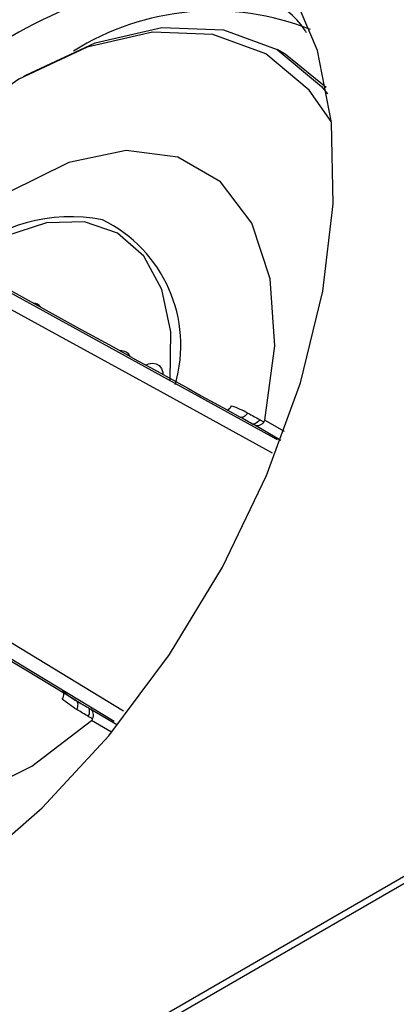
# Model space of a CAD drawing. Header units: millimetres. Extents: x 15231 to 16570, y 10019 to 11489.
# Tile 70 of 206: x 16259 to 16267, y 10292 to 10313. Entities that reach past the tile are written whole.
import ezdxf

# ---------------------------------------------------------------- set-up
doc = ezdxf.new("R2010")
doc.units = ezdxf.units.MM

msp = doc.modelspace()

# ---------------------------------------------------------------- linework, layer by layer
at = {"color": 7, "linetype": 'Continuous', "lineweight": 25}
for p, q in [((16228.912, 10272.825), (16362.41, 10349.892)), ((16230.687, 10274.001), (16361.995, 10349.803)), ((16264.652, 10312.335), (16264.482, 10312.433)), ((16265.515, 10311.637), (16264.652, 10312.335)), ((16258.641, 10307.441), (16264.478, 10304.235)), ((16264.556, 10304.216), (16264.009, 10304.532)), ((16264.221, 10304.64), (16264.627, 10304.406)), ((16261.055, 10298.302), (16255.357, 10301.754)), ((16260.562, 10298.561), (16261.126, 10298.235)), ((16260.998, 10298.078), (16260.574, 10298.323))]:
    msp.add_line(p, q, dxfattribs=at)
at = {"color": 7, "linetype": 'Continuous', "lineweight": 25, "flags": 128}
for points in [[(16256.538, 10294.172), (16258.058, 10295.195), (16259.539, 10296.486), (16260.938, 10298.005), (16262.215, 10299.71), (16263.333, 10301.551), (16264.26, 10303.475), (16264.969, 10305.428), (16265.441, 10307.352), (16265.661, 10309.193), (16265.622, 10310.897), (16265.328, 10312.416), (16264.784, 10313.706), (16264.008, 10314.729), (16263.022, 10315.457), (16261.854, 10315.868), (16260.537, 10315.951), (16259.11, 10315.702), (16257.613, 10315.13), (16256.09, 10314.251), (16254.584, 10313.09), (16253.139, 10311.68), (16252.585, 10311.053)], [(16265.62, 10310.92), (16265.153, 10311.583), (16264.241, 10312.341), (16263.129, 10312.752), (16261.859, 10312.8), (16260.482, 10312.483), (16259.05, 10311.814), (16257.619, 10310.818)], [(16259.147, 10311.87), (16259.191, 10311.895), (16260.65, 10312.578), (16262.054, 10312.901), (16263.349, 10312.852), (16264.482, 10312.433), (16265.412, 10311.66), (16265.539, 10311.506)], [(16264.221, 10304.64), (16264.429, 10306.205), (16264.336, 10307.613), (16263.948, 10308.784), (16263.287, 10309.653), (16262.39, 10310.172), (16261.307, 10310.31), (16260.099, 10310.06), (16258.834, 10309.436), (16257.582, 10308.474)], [(16262.232, 10305.473), (16262.243, 10306.5), (16262.053, 10307.388), (16261.673, 10308.092), (16261.123, 10308.573), (16260.43, 10308.809), (16259.632, 10308.787), (16258.768, 10308.507), (16257.883, 10307.984)], [(16264.386, 10303.949), (16262.026, 10305.243), (16258.798, 10307.012)], [(16261.719, 10305.798), (16261.777, 10305.823), (16261.862, 10305.838), (16261.938, 10305.826), (16262.001, 10305.789), (16262.047, 10305.726), (16262.074, 10305.643), (16262.079, 10305.6)], [(16263.867, 10304.79), (16263.846, 10304.765), (16263.825, 10304.743), (16263.803, 10304.725), (16263.781, 10304.712), (16263.759, 10304.703), (16263.739, 10304.698), (16263.72, 10304.699), (16263.704, 10304.705)], [(16264.114, 10304.652), (16264.094, 10304.627), (16264.072, 10304.605), (16264.05, 10304.586), (16264.028, 10304.572), (16264.006, 10304.563), (16263.986, 10304.559), (16263.967, 10304.559), (16263.95, 10304.565)], [(16253.935, 10302.157), (16253.727, 10300.592), (16253.82, 10299.184), (16254.207, 10298.013), (16254.868, 10297.144), (16255.766, 10296.625), (16256.849, 10296.487), (16258.057, 10296.737), (16259.322, 10297.361), (16260.574, 10298.323)], [(16255.808, 10301.832), (16257.459, 10300.829), (16261.247, 10298.53)], [(16260.267, 10298.555), (16260.278, 10298.585), (16260.286, 10298.614), (16260.291, 10298.642), (16260.292, 10298.669), (16260.289, 10298.692), (16260.282, 10298.712), (16260.272, 10298.727), (16260.259, 10298.739)], [(16260.51, 10298.41), (16260.522, 10298.44), (16260.53, 10298.47), (16260.535, 10298.498), (16260.536, 10298.524), (16260.533, 10298.548), (16260.527, 10298.568), (16260.517, 10298.583), (16260.504, 10298.595)]]:
    msp.add_lwpolyline(points, dxfattribs=at)
at = {"color": 7, "linetype": 'Continuous', "lineweight": 25}
for centre, radius, start, end in [((16263.135, 10307.722), 5.526, 68.2792, 122.124), ((16260.13, 10305.5), 3.42, 78.6317, 132.8519), ((16259.519, 10306.213), 2.936, 343.7036, 64.0384), ((16259.348, 10306.91), 0.19, 35.6392, 86.6362), ((16261.207, 10305.9), 0.198, 24.2996, 97.9833), ((16263.334, 10305.036), 0.209, 297.8857, 334.3526), ((16259.79, 10298.893), 0.207, 325.2628, 0.992)]:
    msp.add_arc(centre, radius, start, end, dxfattribs=at)
for centre, major_axis, ratio, start_param, end_param in [((17751.476, 9487.811), (1513.386, -831.055), 0.000265, 3.294253, 3.325982), ((17711.676, 9418.876), (1476.489, -894.963), 0.000262, 2.957204, 2.988933)]:
    msp.add_ellipse(centre, major_axis=major_axis, ratio=ratio, start_param=start_param, end_param=end_param, dxfattribs=at)
for points, knots in [([(16253.872, 10310.327), (16254.268, 10310.766), (16255.122, 10311.712), (16256.547, 10312.923), (16258.059, 10313.954), (16259.576, 10314.705), (16261.02, 10315.138), (16262.384, 10315.277), (16263.168, 10315.099), (16263.562, 10315.01)], [0, 0, 0, 0, 0.124823, 0.269127, 0.417621, 0.561856, 0.710275, 0.854507, 1, 1, 1, 1]), ([(16265.098, 10312.786), (16265.088, 10312.803), (16264.673, 10313.474), (16263.156, 10313.868), (16260.734, 10313.741), (16258.039, 10312.295), (16256.104, 10310.785), (16255.301, 10309.676), (16255.232, 10309.581)], [0, 0, 0, 0, 0.006142, 0.24889, 0.491615, 0.734351, 0.977125, 1, 1, 1, 1]), ([(16264.203, 10304.602), (16264.175, 10304.566), (16264.14, 10304.541), (16264.07, 10304.515), (16264.036, 10304.517), (16264.009, 10304.532)], [0, 0, 0, 0, 0.5, 0.5, 1, 1, 1, 1]), ([(16264.114, 10304.652), (16264.139, 10304.637), (16264.165, 10304.623), (16264.19, 10304.609), (16264.195, 10304.606), (16264.199, 10304.604), (16264.203, 10304.602)], [0, 0, 0, 0, 0.0001024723, 0.0001024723, 0.0001024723, 0.0001193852, 0.0001193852, 0.0001193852, 0.0001193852]), ([(16264.203, 10304.602), (16264.209, 10304.61), (16264.214, 10304.618), (16264.217, 10304.627), (16264.219, 10304.632), (16264.22, 10304.636), (16264.221, 10304.64)], [0, 0, 0, 0, 0.00003027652, 0.00003027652, 0.00003027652, 0.00004455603, 0.00004455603, 0.00004455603, 0.00004455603]), ([(16260.598, 10298.358), (16260.615, 10298.4), (16260.62, 10298.443), (16260.606, 10298.516), (16260.588, 10298.545), (16260.562, 10298.561)], [0, 0, 0, 0, 0.5, 0.5, 1, 1, 1, 1]), ([(16260.598, 10298.358), (16260.576, 10298.371), (16260.554, 10298.384), (16260.533, 10298.397), (16260.525, 10298.401), (16260.518, 10298.406), (16260.51, 10298.41)], [0.0000111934, 0.0000111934, 0.0000111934, 0.0000111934, 0.0001, 0.0001, 0.0001, 0.0001305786, 0.0001305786, 0.0001305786, 0.0001305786]), ([(16260.574, 10298.323), (16260.581, 10298.329), (16260.587, 10298.337), (16260.592, 10298.345), (16260.594, 10298.349), (16260.596, 10298.353), (16260.598, 10298.358)], [0, 0, 0, 0, 0.00003034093, 0.00003034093, 0.00003034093, 0.00004462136, 0.00004462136, 0.00004462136, 0.00004462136])]:
    msp.add_open_spline(points, degree=3, knots=knots, dxfattribs=at)
for points in [[(16263.522, 10304.945), (16263.643, 10304.903), (16263.757, 10304.851), (16263.867, 10304.79)], [(16263.95, 10304.565), (16263.868, 10304.612), (16263.786, 10304.658), (16263.704, 10304.705)], [(16263.867, 10304.79), (16263.949, 10304.744), (16264.031, 10304.698), (16264.114, 10304.652)], [(16264.009, 10304.532), (16263.99, 10304.543), (16263.97, 10304.554), (16263.95, 10304.565)], [(16259.964, 10298.947), (16260.058, 10298.869), (16260.156, 10298.799), (16260.259, 10298.739)], [(16260.267, 10298.555), (16260.159, 10298.619), (16260.057, 10298.693), (16259.96, 10298.775)], [(16260.259, 10298.739), (16260.341, 10298.691), (16260.422, 10298.643), (16260.504, 10298.595)], [(16260.51, 10298.41), (16260.429, 10298.458), (16260.348, 10298.507), (16260.267, 10298.555)], [(16260.504, 10298.595), (16260.523, 10298.583), (16260.542, 10298.572), (16260.562, 10298.561)]]:
    msp.add_open_spline(points, degree=3, dxfattribs=at)

doc.saveas('drawing.dxf')
